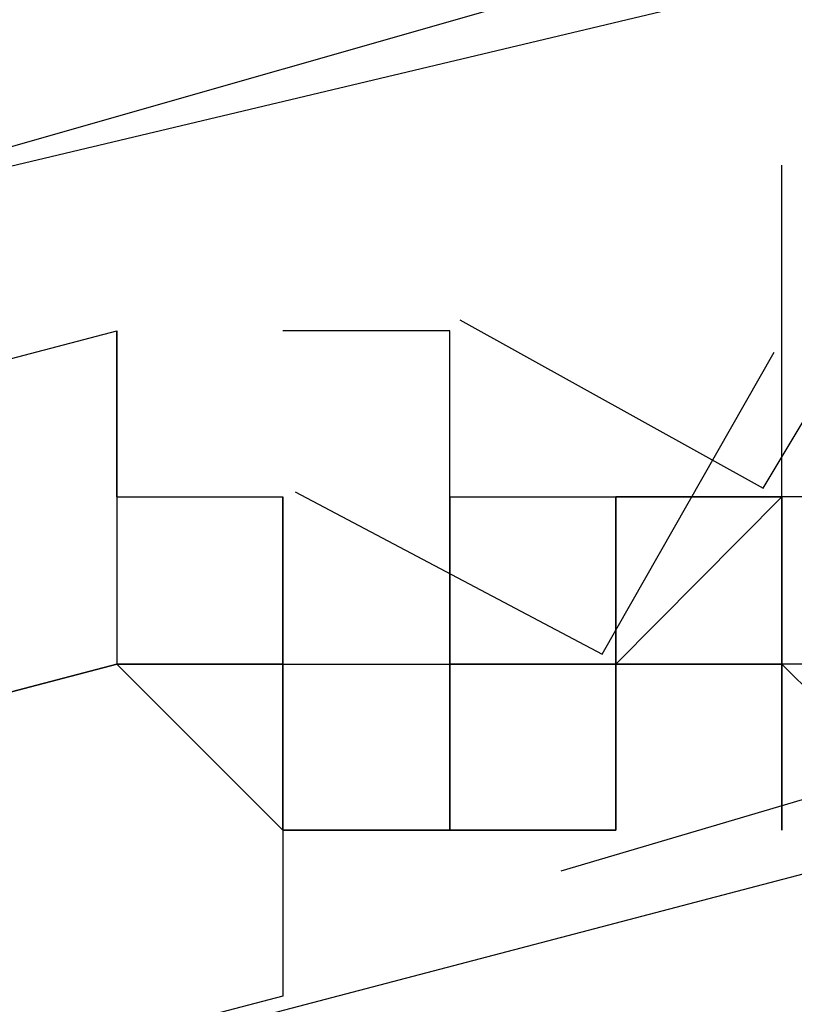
# Model space of a CAD drawing. Header units: feet. Extents: x -79 to 198, y -22 to 181.
# Tile 201 of 256: x 87.9122 to 87.9743, y 19.0971 to 19.176. Entities that reach past the tile are written whole.
import ezdxf

# ---------------------------------------------------------------- set-up
doc = ezdxf.new("R2010")
doc.units = ezdxf.units.FT
doc.layers.add('A-LINEA', color=7, linetype='CONTINUOUS')

msp = doc.modelspace()

# ---------------------------------------------------------------- linework, layer by layer
at = {"layer": 'A-LINEA'}
for p, q in [((87.9733, 19.1644), (87.9733, 19.1644)), ((87.9733, 19.1644), (87.9733, 19.1644)), ((87.9733, 19.1644), (87.9733, 19.1644)), ((87.9733, 19.1644), (87.9733, 19.1644)), ((87.92, 19.1511), (87.92, 19.1511)), ((87.92, 19.1511), (87.92, 19.1511)), ((87.92, 19.1378), (87.92, 19.1511)), ((87.92, 19.1511), (87.92, 19.1511)), ((87.92, 19.1511), (87.92, 19.1511)), ((87.92, 19.1378), (87.92, 19.1511)), ((87.9333, 19.1511), (87.9333, 19.1511)), ((87.9333, 19.1511), (87.9333, 19.1511)), ((87.9467, 19.1511), (87.9467, 19.1511)), ((87.9467, 19.1511), (87.9467, 19.1511)), ((87.9467, 19.1511), (87.9467, 19.1511)), ((87.9467, 19.1511), (87.9467, 19.1511)), ((87.9467, 19.1511), (87.9467, 19.1511)), ((87.9467, 19.1511), (87.9467, 19.1511)), ((87.9467, 19.1511), (87.9467, 19.1511)), ((87.9467, 19.1511), (87.9467, 19.1511)), ((87.9467, 19.1511), (87.9467, 19.1511)), ((87.9467, 19.1511), (87.9467, 19.1511)), ((87.9467, 19.1511), (87.9467, 19.1511)), ((87.9467, 19.1511), (87.9467, 19.1511)), ((87.9733, 19.1511), (87.9733, 19.1511)), ((87.9733, 19.1511), (87.9733, 19.1511)), ((87.9733, 19.1511), (87.9733, 19.1511)), ((87.9733, 19.1511), (87.9733, 19.1511)), ((87.9733, 19.1378), (87.9733, 19.1511)), ((87.9733, 19.1378), (87.9733, 19.1511)), ((87.9733, 19.1378), (87.9733, 19.1511)), ((87.9733, 19.1378), (87.9733, 19.1511)), ((87.9733, 19.1511), (87.9733, 19.1511)), ((87.9733, 19.1511), (87.9733, 19.1511)), ((87.9733, 19.1511), (87.9733, 19.1511)), ((87.9733, 19.1511), (87.9733, 19.1511)), ((87.9733, 19.1511), (87.9733, 19.1511)), ((87.9733, 19.1511), (87.9733, 19.1511)), ((87.9733, 19.1378), (87.9733, 19.1511)), ((87.9733, 19.1378), (87.9733, 19.1511)), ((87.9733, 19.1378), (87.9733, 19.1511)), ((87.9733, 19.1378), (87.9733, 19.1511)), ((87.9733, 19.1511), (87.9733, 19.1511)), ((87.9733, 19.1511), (87.9733, 19.1511)), ((87.92, 19.1378), (87.92, 19.1378)), ((87.92, 19.1378), (87.92, 19.1378)), ((87.92, 19.1378), (87.9333, 19.1378)), ((87.92, 19.1378), (87.92, 19.1378)), ((87.92, 19.1378), (87.92, 19.1378)), ((87.92, 19.1378), (87.92, 19.1378)), ((87.92, 19.1378), (87.92, 19.1378)), ((87.92, 19.1378), (87.92, 19.1378)), ((87.92, 19.1378), (87.92, 19.1378)), ((87.92, 19.1378), (87.92, 19.1378)), ((87.92, 19.1378), (87.92, 19.1378)), ((87.92, 19.1378), (87.92, 19.1378)), ((87.92, 19.1378), (87.92, 19.1378)), ((87.92, 19.1378), (87.92, 19.1378)), ((87.92, 19.1378), (87.9333, 19.1378)), ((87.92, 19.1378), (87.92, 19.1378)), ((87.92, 19.1378), (87.92, 19.1378)), ((87.92, 19.1378), (87.92, 19.1378)), ((87.92, 19.1378), (87.92, 19.1378)), ((87.92, 19.1378), (87.92, 19.1378)), ((87.92, 19.1378), (87.92, 19.1378)), ((87.92, 19.1378), (87.92, 19.1378)), ((87.92, 19.1378), (87.92, 19.1378)), ((87.92, 19.1378), (87.92, 19.1378)), ((87.9333, 19.1378), (87.9333, 19.1378)), ((87.9333, 19.1378), (87.9333, 19.1378)), ((87.9333, 19.1378), (87.9333, 19.1378)), ((87.9333, 19.1378), (87.9333, 19.1378)), ((87.9333, 19.1378), (87.9333, 19.1244)), ((87.9333, 19.1378), (87.9333, 19.1378)), ((87.9333, 19.1378), (87.9333, 19.1378)), ((87.9333, 19.1378), (87.9333, 19.1378)), ((87.9333, 19.1378), (87.9333, 19.1378)), ((87.9333, 19.1378), (87.9333, 19.1378)), ((87.9333, 19.1378), (87.9333, 19.1378)), ((87.9333, 19.1244), (87.9333, 19.1378)), ((87.9333, 19.1378), (87.9333, 19.1378)), ((87.9333, 19.1244), (87.9333, 19.1378)), ((87.9333, 19.1378), (87.9333, 19.1378)), ((87.9333, 19.1378), (87.9333, 19.1378)), ((87.9333, 19.1378), (87.9333, 19.1378)), ((87.9333, 19.1378), (87.9333, 19.1378)), ((87.9333, 19.1378), (87.9333, 19.1244)), ((87.9333, 19.1378), (87.9333, 19.1378)), ((87.9333, 19.1378), (87.9333, 19.1378)), ((87.9333, 19.1378), (87.9333, 19.1378)), ((87.9333, 19.1378), (87.9333, 19.1378)), ((87.9333, 19.1378), (87.9333, 19.1378)), ((87.9333, 19.1378), (87.9333, 19.1378)), ((87.9333, 19.1244), (87.9333, 19.1378)), ((87.9333, 19.1378), (87.9333, 19.1378)), ((87.9333, 19.1244), (87.9333, 19.1378)), ((87.9467, 19.1244), (87.9467, 19.1378)), ((87.9467, 19.1378), (87.96, 19.1378)), ((87.9467, 19.1378), (87.9467, 19.1378)), ((87.9467, 19.1244), (87.9467, 19.1378)), ((87.9467, 19.1378), (87.9467, 19.1378)), ((87.9467, 19.1378), (87.9467, 19.1378)), ((87.9467, 19.1244), (87.9467, 19.1378)), ((87.9467, 19.1244), (87.9467, 19.1378)), ((87.9467, 19.1378), (87.9467, 19.1378)), ((87.9467, 19.1378), (87.9467, 19.1378)), ((87.9467, 19.1244), (87.9467, 19.1378)), ((87.9467, 19.1244), (87.9467, 19.1378)), ((87.9467, 19.1378), (87.9467, 19.1378)), ((87.9467, 19.1378), (87.9467, 19.1244)), ((87.9467, 19.1378), (87.9467, 19.1378)), ((87.9467, 19.1378), (87.9467, 19.1378)), ((87.9467, 19.1378), (87.9467, 19.1378)), ((87.9467, 19.1378), (87.9467, 19.1378)), ((87.9467, 19.1378), (87.9467, 19.1378)), ((87.9467, 19.1378), (87.9467, 19.1378)), ((87.9467, 19.1378), (87.9467, 19.1378)), ((87.9467, 19.1378), (87.9467, 19.1378)), ((87.9467, 19.1244), (87.9467, 19.1378)), ((87.9467, 19.1378), (87.9467, 19.1378)), ((87.9467, 19.1378), (87.9467, 19.1378)), ((87.9467, 19.1378), (87.9467, 19.1378)), ((87.9467, 19.1378), (87.9467, 19.1378)), ((87.9467, 19.1378), (87.9467, 19.1378)), ((87.9467, 19.1244), (87.9467, 19.1378)), ((87.9467, 19.1378), (87.96, 19.1378)), ((87.9467, 19.1378), (87.9467, 19.1378)), ((87.9467, 19.1244), (87.9467, 19.1378)), ((87.9467, 19.1378), (87.9467, 19.1378)), ((87.9467, 19.1378), (87.9467, 19.1378)), ((87.9467, 19.1244), (87.9467, 19.1378)), ((87.9467, 19.1244), (87.9467, 19.1378)), ((87.9467, 19.1378), (87.9467, 19.1378)), ((87.9467, 19.1378), (87.9467, 19.1378)), ((87.9467, 19.1244), (87.9467, 19.1378)), ((87.9467, 19.1244), (87.9467, 19.1378)), ((87.9467, 19.1378), (87.9467, 19.1378)), ((87.9467, 19.1378), (87.9467, 19.1244)), ((87.9467, 19.1378), (87.9467, 19.1378)), ((87.9467, 19.1378), (87.9467, 19.1378)), ((87.9467, 19.1378), (87.9467, 19.1378)), ((87.9467, 19.1378), (87.9467, 19.1378)), ((87.9467, 19.1378), (87.9467, 19.1378)), ((87.9467, 19.1378), (87.9467, 19.1378)), ((87.9467, 19.1378), (87.9467, 19.1378)), ((87.9467, 19.1378), (87.9467, 19.1378)), ((87.9467, 19.1244), (87.9467, 19.1378)), ((87.9467, 19.1378), (87.9467, 19.1378)), ((87.9467, 19.1378), (87.9467, 19.1378)), ((87.9467, 19.1378), (87.9467, 19.1378)), ((87.9467, 19.1378), (87.9467, 19.1378)), ((87.9467, 19.1378), (87.9467, 19.1378)), ((87.96, 19.1378), (87.96, 19.1244)), ((87.96, 19.1378), (87.96, 19.1378)), ((87.96, 19.1378), (87.96, 19.1378)), ((87.96, 19.1378), (87.96, 19.1378)), ((87.96, 19.1378), (87.96, 19.1378)), ((87.96, 19.1378), (87.96, 19.1378)), ((87.96, 19.1378), (87.96, 19.1378)), ((87.96, 19.1378), (87.96, 19.1378)), ((87.96, 19.1378), (87.96, 19.1378)), ((87.96, 19.1378), (87.96, 19.1378)), ((87.96, 19.1378), (87.96, 19.1378)), ((87.96, 19.1378), (87.96, 19.1378)), ((87.96, 19.1378), (87.96, 19.1378)), ((87.96, 19.1378), (87.96, 19.1378)), ((87.96, 19.1378), (87.96, 19.1378)), ((87.96, 19.1378), (87.9733, 19.1378)), ((87.96, 19.1244), (87.96, 19.1378)), ((87.96, 19.1378), (87.96, 19.1378)), ((87.96, 19.1378), (87.96, 19.1378)), ((87.96, 19.1378), (87.96, 19.1378)), ((87.96, 19.1378), (87.96, 19.1244)), ((87.96, 19.1378), (87.96, 19.1378)), ((87.96, 19.1378), (87.96, 19.1378)), ((87.96, 19.1378), (87.96, 19.1378)), ((87.96, 19.1378), (87.96, 19.1378)), ((87.9733, 19.1378), (87.96, 19.1378)), ((87.96, 19.1378), (87.96, 19.1378)), ((87.96, 19.1378), (87.96, 19.1378)), ((87.96, 19.1378), (87.96, 19.1378)), ((87.96, 19.1378), (87.96, 19.1378)), ((87.96, 19.1378), (87.96, 19.1378)), ((87.96, 19.1378), (87.96, 19.1378)), ((87.96, 19.1378), (87.96, 19.1244)), ((87.96, 19.1378), (87.96, 19.1378)), ((87.96, 19.1378), (87.96, 19.1378)), ((87.96, 19.1378), (87.96, 19.1378)), ((87.96, 19.1378), (87.96, 19.1244)), ((87.96, 19.1378), (87.96, 19.1244)), ((87.96, 19.1244), (87.96, 19.1378)), ((87.96, 19.1244), (87.96, 19.1378)), ((87.96, 19.1378), (87.96, 19.1378)), ((87.96, 19.1378), (87.96, 19.1378)), ((87.96, 19.1378), (87.96, 19.1378)), ((87.96, 19.1378), (87.96, 19.1378)), ((87.96, 19.1378), (87.96, 19.1378)), ((87.96, 19.1378), (87.96, 19.1378)), ((87.96, 19.1378), (87.96, 19.1244)), ((87.96, 19.1378), (87.96, 19.1378)), ((87.96, 19.1378), (87.96, 19.1378)), ((87.96, 19.1378), (87.96, 19.1378)), ((87.96, 19.1378), (87.96, 19.1378)), ((87.96, 19.1378), (87.96, 19.1378)), ((87.96, 19.1378), (87.96, 19.1378)), ((87.96, 19.1378), (87.96, 19.1378)), ((87.96, 19.1378), (87.96, 19.1378)), ((87.96, 19.1378), (87.96, 19.1378)), ((87.96, 19.1378), (87.96, 19.1378)), ((87.96, 19.1378), (87.96, 19.1378)), ((87.96, 19.1378), (87.96, 19.1378)), ((87.96, 19.1378), (87.96, 19.1378)), ((87.96, 19.1378), (87.96, 19.1378)), ((87.96, 19.1378), (87.9733, 19.1378)), ((87.96, 19.1244), (87.96, 19.1378)), ((87.96, 19.1378), (87.96, 19.1378)), ((87.96, 19.1378), (87.96, 19.1378)), ((87.96, 19.1378), (87.96, 19.1378)), ((87.96, 19.1378), (87.96, 19.1244)), ((87.96, 19.1378), (87.96, 19.1378)), ((87.96, 19.1378), (87.96, 19.1378)), ((87.96, 19.1378), (87.96, 19.1378)), ((87.96, 19.1378), (87.96, 19.1378)), ((87.9733, 19.1378), (87.96, 19.1378)), ((87.96, 19.1378), (87.96, 19.1378)), ((87.96, 19.1378), (87.96, 19.1378)), ((87.96, 19.1378), (87.96, 19.1378)), ((87.96, 19.1378), (87.96, 19.1378)), ((87.96, 19.1378), (87.96, 19.1378)), ((87.96, 19.1378), (87.96, 19.1378)), ((87.96, 19.1378), (87.96, 19.1244)), ((87.96, 19.1378), (87.96, 19.1378)), ((87.96, 19.1378), (87.96, 19.1378)), ((87.96, 19.1378), (87.96, 19.1378)), ((87.96, 19.1378), (87.96, 19.1244)), ((87.96, 19.1378), (87.96, 19.1244)), ((87.96, 19.1244), (87.96, 19.1378)), ((87.96, 19.1244), (87.96, 19.1378)), ((87.96, 19.1378), (87.96, 19.1378)), ((87.96, 19.1378), (87.96, 19.1378)), ((87.96, 19.1378), (87.96, 19.1378)), ((87.96, 19.1378), (87.96, 19.1378)), ((87.96, 19.1378), (87.96, 19.1378)), ((87.96, 19.1378), (87.96, 19.1378)), ((87.9733, 19.1378), (87.9733, 19.1378)), ((87.9733, 19.1378), (87.9733, 19.1378)), ((87.9733, 19.1378), (87.9733, 19.1378)), ((87.9733, 19.1378), (87.9733, 19.1378)), ((87.9733, 19.1378), (87.9733, 19.1378)), ((87.9733, 19.1378), (87.9733, 19.1378)), ((87.9733, 19.1378), (87.9733, 19.1378)), ((87.9733, 19.1378), (87.9733, 19.1378)), ((87.9733, 19.1378), (87.9733, 19.1378)), ((87.9733, 19.1378), (87.9733, 19.1378)), ((87.9733, 19.1378), (87.9733, 19.1378)), ((87.9733, 19.1378), (87.9733, 19.1378)), ((87.9733, 19.1378), (87.9733, 19.1378)), ((87.9733, 19.1378), (87.9733, 19.1378)), ((87.9733, 19.1378), (87.9733, 19.1378)), ((87.9733, 19.1378), (87.9733, 19.1378)), ((87.9733, 19.1378), (87.9733, 19.1378)), ((87.9733, 19.1378), (87.9733, 19.1244)), ((87.9733, 19.1378), (87.9733, 19.1378)), ((87.9867, 19.1378), (87.9733, 19.1378)), ((87.9733, 19.1378), (87.9733, 19.1378)), ((87.9733, 19.1378), (87.9733, 19.1378)), ((87.9733, 19.1378), (87.9733, 19.1378)), ((87.9733, 19.1378), (87.9733, 19.1378)), ((87.9733, 19.1378), (87.9733, 19.1378)), ((87.9867, 19.1378), (87.9733, 19.1378)), ((87.9867, 19.1378), (87.9733, 19.1378)), ((87.9733, 19.1378), (87.9733, 19.1378)), ((87.9733, 19.1378), (87.9733, 19.1378)), ((87.9733, 19.1378), (87.9733, 19.1378)), ((87.9733, 19.1378), (87.9733, 19.1378)), ((87.9733, 19.1378), (87.9733, 19.1378)), ((87.9733, 19.1378), (87.9733, 19.1378)), ((87.9733, 19.1378), (87.9733, 19.1378)), ((87.9733, 19.1378), (87.9733, 19.1378)), ((87.9733, 19.1378), (87.9733, 19.1378)), ((87.9733, 19.1244), (87.9733, 19.1378)), ((87.9733, 19.1378), (87.9733, 19.1378)), ((87.9733, 19.1378), (87.9733, 19.1378)), ((87.9733, 19.1378), (87.9733, 19.1378)), ((87.9733, 19.1378), (87.9733, 19.1378)), ((87.9733, 19.1378), (87.9733, 19.1378)), ((87.9733, 19.1378), (87.9733, 19.1378)), ((87.9733, 19.1378), (87.9733, 19.1378)), ((87.9733, 19.1378), (87.9733, 19.1378)), ((87.9733, 19.1378), (87.9733, 19.1378)), ((87.9733, 19.1378), (87.9733, 19.1378)), ((87.9733, 19.1378), (87.9733, 19.1378)), ((87.9733, 19.1378), (87.9733, 19.1378)), ((87.9733, 19.1378), (87.9733, 19.1378)), ((87.9733, 19.1378), (87.9733, 19.1378)), ((87.9733, 19.1378), (87.9733, 19.1378)), ((87.9733, 19.1378), (87.9733, 19.1378)), ((87.9733, 19.1378), (87.9733, 19.1378)), ((87.9733, 19.1378), (87.9733, 19.1378)), ((87.9733, 19.1378), (87.9733, 19.1378)), ((87.9733, 19.1378), (87.9733, 19.1378)), ((87.9733, 19.1378), (87.9733, 19.1378)), ((87.9733, 19.1378), (87.9733, 19.1378)), ((87.9733, 19.1378), (87.9733, 19.1378)), ((87.9733, 19.1378), (87.9733, 19.1378)), ((87.9733, 19.1378), (87.9733, 19.1378)), ((87.9733, 19.1378), (87.9733, 19.1244)), ((87.9733, 19.1378), (87.9733, 19.1378)), ((87.9867, 19.1378), (87.9733, 19.1378)), ((87.9733, 19.1378), (87.9733, 19.1378)), ((87.9733, 19.1378), (87.9733, 19.1378)), ((87.9733, 19.1378), (87.9733, 19.1378)), ((87.9733, 19.1378), (87.9733, 19.1378)), ((87.9733, 19.1378), (87.9733, 19.1378)), ((87.9867, 19.1378), (87.9733, 19.1378)), ((87.9867, 19.1378), (87.9733, 19.1378)), ((87.9733, 19.1378), (87.9733, 19.1378)), ((87.9733, 19.1378), (87.9733, 19.1378)), ((87.9733, 19.1378), (87.9733, 19.1378)), ((87.9733, 19.1378), (87.9733, 19.1378)), ((87.9733, 19.1378), (87.9733, 19.1378)), ((87.9733, 19.1378), (87.9733, 19.1378)), ((87.9733, 19.1378), (87.9733, 19.1378)), ((87.9733, 19.1378), (87.9733, 19.1378)), ((87.9733, 19.1378), (87.9733, 19.1378)), ((87.9733, 19.1244), (87.9733, 19.1378)), ((87.9733, 19.1378), (87.9733, 19.1378)), ((87.9733, 19.1378), (87.9733, 19.1378)), ((87.9733, 19.1378), (87.9733, 19.1378)), ((87.9733, 19.1378), (87.9733, 19.1378)), ((87.9733, 19.1378), (87.9733, 19.1378)), ((87.9733, 19.1378), (87.9733, 19.1378)), ((87.9733, 19.1378), (87.9733, 19.1378)), ((87.9733, 19.1378), (87.9733, 19.1378)), ((87.92, 19.1244), (87.9333, 19.1244)), ((87.92, 19.1244), (87.92, 19.1244)), ((87.92, 19.1244), (87.92, 19.1244)), ((87.92, 19.1244), (87.92, 19.1244)), ((87.92, 19.1244), (87.9333, 19.1244)), ((87.92, 19.1244), (87.92, 19.1244)), ((87.9333, 19.1244), (87.92, 19.1244)), ((87.9333, 19.1244), (87.92, 19.1244)), ((87.92, 19.1244), (87.92, 19.1244)), ((87.92, 19.1244), (87.9333, 19.1244)), ((87.92, 19.1244), (87.92, 19.1244)), ((87.92, 19.1244), (87.92, 19.1244)), ((87.92, 19.1244), (87.92, 19.1244)), ((87.92, 19.1244), (87.9333, 19.1244)), ((87.92, 19.1244), (87.92, 19.1244)), ((87.9333, 19.1244), (87.92, 19.1244)), ((87.9333, 19.1244), (87.92, 19.1244)), ((87.92, 19.1244), (87.92, 19.1244)), ((87.9333, 19.1244), (87.9333, 19.1244)), ((87.9333, 19.1244), (87.9333, 19.1244)), ((87.9333, 19.1244), (87.9333, 19.1244)), ((87.9333, 19.1244), (87.9333, 19.1244)), ((87.9333, 19.1244), (87.9333, 19.1244)), ((87.9333, 19.1244), (87.9333, 19.1244)), ((87.9333, 19.1244), (87.9333, 19.1244)), ((87.9333, 19.1244), (87.9333, 19.1244)), ((87.9333, 19.1244), (87.9333, 19.1244)), ((87.9333, 19.1244), (87.9333, 19.1244)), ((87.9333, 19.1244), (87.9333, 19.1244)), ((87.9333, 19.1244), (87.9467, 19.1244)), ((87.9333, 19.1244), (87.9333, 19.1244)), ((87.9333, 19.1244), (87.9333, 19.1244)), ((87.9333, 19.1244), (87.9333, 19.1244)), ((87.9333, 19.1244), (87.9467, 19.1244)), ((87.9333, 19.1244), (87.9467, 19.1244)), ((87.9333, 19.1244), (87.9333, 19.1244)), ((87.9333, 19.1244), (87.9333, 19.1244)), ((87.9333, 19.1111), (87.9333, 19.1244)), ((87.9333, 19.1111), (87.9333, 19.1244)), ((87.9333, 19.1244), (87.9333, 19.1244)), ((87.9333, 19.1244), (87.9333, 19.1244)), ((87.9333, 19.1244), (87.9333, 19.1244)), ((87.9333, 19.1244), (87.9333, 19.1244)), ((87.9333, 19.1244), (87.9333, 19.1244)), ((87.9333, 19.1244), (87.9333, 19.1111)), ((87.9333, 19.1244), (87.9333, 19.1244)), ((87.9333, 19.1244), (87.9333, 19.1244)), ((87.9333, 19.1244), (87.9333, 19.1244)), ((87.9333, 19.1244), (87.9333, 19.1244)), ((87.9333, 19.1244), (87.9333, 19.1244)), ((87.9333, 19.1244), (87.9333, 19.1244)), ((87.9333, 19.1244), (87.9333, 19.1244)), ((87.9333, 19.1244), (87.9333, 19.1244)), ((87.9333, 19.1244), (87.9333, 19.1244)), ((87.9333, 19.1244), (87.9333, 19.1244)), ((87.9333, 19.1244), (87.9333, 19.1244)), ((87.9333, 19.1244), (87.9333, 19.1244)), ((87.9333, 19.1244), (87.9467, 19.1244)), ((87.9333, 19.1244), (87.9333, 19.1244)), ((87.9333, 19.1244), (87.9333, 19.1244)), ((87.9333, 19.1244), (87.9333, 19.1244)), ((87.9333, 19.1244), (87.9467, 19.1244)), ((87.9333, 19.1244), (87.9467, 19.1244)), ((87.9333, 19.1244), (87.9333, 19.1244)), ((87.9333, 19.1244), (87.9333, 19.1244)), ((87.9333, 19.1111), (87.9333, 19.1244)), ((87.9333, 19.1111), (87.9333, 19.1244)), ((87.9333, 19.1244), (87.9333, 19.1244)), ((87.9333, 19.1244), (87.9333, 19.1244)), ((87.9333, 19.1244), (87.9333, 19.1244)), ((87.9333, 19.1244), (87.9333, 19.1244)), ((87.9333, 19.1244), (87.9333, 19.1244)), ((87.9333, 19.1244), (87.9333, 19.1111)), ((87.9333, 19.1244), (87.9333, 19.1244)), ((87.9467, 19.1244), (87.9467, 19.1244)), ((87.9467, 19.1244), (87.9467, 19.1244)), ((87.9467, 19.1244), (87.9467, 19.1244)), ((87.9467, 19.1244), (87.9467, 19.1244)), ((87.9467, 19.1244), (87.9467, 19.1244)), ((87.9467, 19.1244), (87.9467, 19.1244)), ((87.9467, 19.1244), (87.9467, 19.1244)), ((87.9467, 19.1244), (87.9467, 19.1244)), ((87.9467, 19.1244), (87.9467, 19.1244)), ((87.9467, 19.1244), (87.9467, 19.1244)), ((87.9467, 19.1244), (87.9467, 19.1244)), ((87.9467, 19.1244), (87.96, 19.1244)), ((87.9467, 19.1111), (87.9467, 19.1244)), ((87.9467, 19.1244), (87.9467, 19.1244)), ((87.9467, 19.1244), (87.96, 19.1244)), ((87.9467, 19.1111), (87.9467, 19.1244)), ((87.9467, 19.1244), (87.9467, 19.1244)), ((87.9467, 19.1244), (87.9467, 19.1244)), ((87.9467, 19.1244), (87.9467, 19.1244)), ((87.9467, 19.1244), (87.9467, 19.1244)), ((87.9467, 19.1244), (87.9467, 19.1244)), ((87.9467, 19.1244), (87.9467, 19.1244)), ((87.9467, 19.1244), (87.9467, 19.1244)), ((87.9467, 19.1244), (87.9467, 19.1244)), ((87.9467, 19.1244), (87.9467, 19.1244)), ((87.9467, 19.1244), (87.9467, 19.1244)), ((87.9467, 19.1244), (87.9467, 19.1244)), ((87.9467, 19.1244), (87.96, 19.1244)), ((87.9467, 19.1244), (87.9467, 19.1244)), ((87.9467, 19.1244), (87.9467, 19.1244)), ((87.9467, 19.1244), (87.9467, 19.1244)), ((87.9467, 19.1244), (87.9467, 19.1244)), ((87.9467, 19.1244), (87.9467, 19.1244)), ((87.9467, 19.1244), (87.9467, 19.1244)), ((87.9467, 19.1244), (87.9467, 19.1244)), ((87.9467, 19.1244), (87.9467, 19.1244)), ((87.9467, 19.1244), (87.9467, 19.1244)), ((87.9467, 19.1244), (87.9467, 19.1244)), ((87.9467, 19.1244), (87.9467, 19.1244)), ((87.9467, 19.1244), (87.9467, 19.1244)), ((87.9467, 19.1244), (87.9467, 19.1244)), ((87.9467, 19.1244), (87.9467, 19.1244)), ((87.9467, 19.1244), (87.9467, 19.1244)), ((87.9467, 19.1244), (87.9467, 19.1244)), ((87.9467, 19.1244), (87.9467, 19.1244)), ((87.9467, 19.1244), (87.9467, 19.1244)), ((87.9467, 19.1244), (87.9467, 19.1244)), ((87.9467, 19.1244), (87.9467, 19.1244)), ((87.9467, 19.1244), (87.9467, 19.1244)), ((87.9467, 19.1244), (87.9467, 19.1244)), ((87.9467, 19.1244), (87.9467, 19.1244)), ((87.9467, 19.1244), (87.9467, 19.1244)), ((87.9467, 19.1244), (87.9467, 19.1244)), ((87.9467, 19.1244), (87.9467, 19.1244)), ((87.9467, 19.1244), (87.9467, 19.1244)), ((87.9467, 19.1244), (87.96, 19.1244)), ((87.9467, 19.1111), (87.9467, 19.1244)), ((87.9467, 19.1244), (87.9467, 19.1244)), ((87.9467, 19.1244), (87.96, 19.1244)), ((87.9467, 19.1111), (87.9467, 19.1244)), ((87.9467, 19.1244), (87.9467, 19.1244)), ((87.9467, 19.1244), (87.9467, 19.1244)), ((87.9467, 19.1244), (87.9467, 19.1244)), ((87.9467, 19.1244), (87.9467, 19.1244)), ((87.9467, 19.1244), (87.9467, 19.1244)), ((87.9467, 19.1244), (87.9467, 19.1244)), ((87.9467, 19.1244), (87.9467, 19.1244)), ((87.9467, 19.1244), (87.9467, 19.1244)), ((87.9467, 19.1244), (87.9467, 19.1244)), ((87.9467, 19.1244), (87.9467, 19.1244)), ((87.9467, 19.1244), (87.9467, 19.1244)), ((87.9467, 19.1244), (87.96, 19.1244)), ((87.9467, 19.1244), (87.9467, 19.1244)), ((87.9467, 19.1244), (87.9467, 19.1244)), ((87.9467, 19.1244), (87.9467, 19.1244)), ((87.9467, 19.1244), (87.9467, 19.1244)), ((87.9467, 19.1244), (87.9467, 19.1244)), ((87.9467, 19.1244), (87.9467, 19.1244)), ((87.9467, 19.1244), (87.9467, 19.1244)), ((87.9467, 19.1244), (87.9467, 19.1244)), ((87.9467, 19.1244), (87.9467, 19.1244)), ((87.9467, 19.1244), (87.9467, 19.1244)), ((87.9467, 19.1244), (87.9467, 19.1244)), ((87.9467, 19.1244), (87.9467, 19.1244)), ((87.9467, 19.1244), (87.9467, 19.1244)), ((87.9467, 19.1244), (87.9467, 19.1244)), ((87.9467, 19.1244), (87.9467, 19.1244)), ((87.9467, 19.1244), (87.9467, 19.1244)), ((87.96, 19.1244), (87.9733, 19.1244)), ((87.96, 19.1244), (87.96, 19.1244)), ((87.96, 19.1244), (87.96, 19.1244)), ((87.96, 19.1244), (87.96, 19.1111)), ((87.96, 19.1244), (87.96, 19.1244)), ((87.96, 19.1244), (87.96, 19.1244)), ((87.96, 19.1244), (87.96, 19.1244)), ((87.96, 19.1244), (87.96, 19.1244)), ((87.96, 19.1244), (87.96, 19.1244)), ((87.96, 19.1244), (87.96, 19.1244)), ((87.96, 19.1244), (87.96, 19.1244)), ((87.96, 19.1244), (87.96, 19.1244)), ((87.96, 19.1244), (87.96, 19.1244)), ((87.96, 19.1244), (87.96, 19.1244)), ((87.96, 19.1244), (87.96, 19.1244)), ((87.96, 19.1244), (87.96, 19.1244)), ((87.96, 19.1244), (87.96, 19.1244)), ((87.96, 19.1244), (87.96, 19.1244)), ((87.96, 19.1244), (87.96, 19.1244)), ((87.96, 19.1244), (87.96, 19.1244)), ((87.96, 19.1244), (87.96, 19.1244)), ((87.96, 19.1244), (87.96, 19.1244)), ((87.96, 19.1244), (87.96, 19.1111)), ((87.96, 19.1244), (87.96, 19.1244)), ((87.96, 19.1244), (87.96, 19.1244)), ((87.96, 19.1244), (87.96, 19.1244)), ((87.96, 19.1244), (87.96, 19.1244)), ((87.96, 19.1244), (87.96, 19.1244)), ((87.96, 19.1244), (87.96, 19.1244)), ((87.96, 19.1244), (87.96, 19.1111)), ((87.96, 19.1244), (87.96, 19.1244)), ((87.9733, 19.1244), (87.96, 19.1244)), ((87.96, 19.1244), (87.96, 19.1244)), ((87.96, 19.1244), (87.96, 19.1244)), ((87.9733, 19.1244), (87.96, 19.1244)), ((87.9733, 19.1244), (87.96, 19.1244)), ((87.96, 19.1244), (87.96, 19.1244)), ((87.96, 19.1244), (87.96, 19.1244)), ((87.96, 19.1244), (87.96, 19.1244)), ((87.96, 19.1244), (87.96, 19.1244)), ((87.96, 19.1244), (87.96, 19.1244)), ((87.96, 19.1244), (87.96, 19.1244)), ((87.96, 19.1244), (87.96, 19.1244)), ((87.96, 19.1244), (87.96, 19.1244)), ((87.96, 19.1244), (87.96, 19.1244)), ((87.96, 19.1244), (87.96, 19.1244)), ((87.96, 19.1244), (87.96, 19.1244)), ((87.96, 19.1244), (87.96, 19.1244)), ((87.96, 19.1244), (87.9733, 19.1244)), ((87.96, 19.1244), (87.96, 19.1244)), ((87.96, 19.1244), (87.96, 19.1244)), ((87.96, 19.1244), (87.96, 19.1111)), ((87.96, 19.1244), (87.96, 19.1244)), ((87.96, 19.1244), (87.96, 19.1244)), ((87.96, 19.1244), (87.96, 19.1244)), ((87.96, 19.1244), (87.96, 19.1244)), ((87.96, 19.1244), (87.96, 19.1244)), ((87.96, 19.1244), (87.96, 19.1244)), ((87.96, 19.1244), (87.96, 19.1244)), ((87.96, 19.1244), (87.96, 19.1244)), ((87.96, 19.1244), (87.96, 19.1244)), ((87.96, 19.1244), (87.96, 19.1244)), ((87.96, 19.1244), (87.96, 19.1244)), ((87.96, 19.1244), (87.96, 19.1244)), ((87.96, 19.1244), (87.96, 19.1244)), ((87.96, 19.1244), (87.96, 19.1244)), ((87.96, 19.1244), (87.96, 19.1244)), ((87.96, 19.1244), (87.96, 19.1244)), ((87.96, 19.1244), (87.96, 19.1244)), ((87.96, 19.1244), (87.96, 19.1244)), ((87.96, 19.1244), (87.96, 19.1111)), ((87.96, 19.1244), (87.96, 19.1244)), ((87.96, 19.1244), (87.96, 19.1244)), ((87.96, 19.1244), (87.96, 19.1244)), ((87.96, 19.1244), (87.96, 19.1244)), ((87.96, 19.1244), (87.96, 19.1244)), ((87.96, 19.1244), (87.96, 19.1244)), ((87.96, 19.1244), (87.96, 19.1111)), ((87.96, 19.1244), (87.96, 19.1244)), ((87.9733, 19.1244), (87.96, 19.1244)), ((87.96, 19.1244), (87.96, 19.1244)), ((87.96, 19.1244), (87.96, 19.1244)), ((87.9733, 19.1244), (87.96, 19.1244)), ((87.9733, 19.1244), (87.96, 19.1244)), ((87.96, 19.1244), (87.96, 19.1244)), ((87.96, 19.1244), (87.96, 19.1244)), ((87.96, 19.1244), (87.96, 19.1244)), ((87.96, 19.1244), (87.96, 19.1244)), ((87.96, 19.1244), (87.96, 19.1244)), ((87.96, 19.1244), (87.96, 19.1244)), ((87.96, 19.1244), (87.96, 19.1244)), ((87.96, 19.1244), (87.96, 19.1244)), ((87.96, 19.1244), (87.96, 19.1244)), ((87.96, 19.1244), (87.96, 19.1244)), ((87.96, 19.1244), (87.96, 19.1244)), ((87.96, 19.1244), (87.96, 19.1244)), ((87.9733, 19.1244), (87.9733, 19.1111)), ((87.9733, 19.1244), (87.9733, 19.1244)), ((87.9733, 19.1244), (87.9733, 19.1244)), ((87.9733, 19.1244), (87.9733, 19.1244)), ((87.9733, 19.1244), (87.9733, 19.1244)), ((87.9733, 19.1244), (87.9733, 19.1244)), ((87.9733, 19.1244), (87.9733, 19.1244)), ((87.9733, 19.1244), (87.9733, 19.1244)), ((87.9733, 19.1244), (87.9733, 19.1244)), ((87.9733, 19.1244), (87.9733, 19.1244)), ((87.9733, 19.1244), (87.9733, 19.1244)), ((87.9733, 19.1244), (87.9733, 19.1244)), ((87.9733, 19.1244), (87.9733, 19.1244)), ((87.9733, 19.1244), (87.9733, 19.1244)), ((87.9733, 19.1244), (87.9733, 19.1244)), ((87.9733, 19.1244), (87.9733, 19.1244)), ((87.9733, 19.1244), (87.9733, 19.1244)), ((87.9733, 19.1244), (87.9733, 19.1244)), ((87.9733, 19.1244), (87.9733, 19.1244)), ((87.9733, 19.1244), (87.9733, 19.1244)), ((87.9733, 19.1244), (87.9733, 19.1244)), ((87.9733, 19.1244), (87.9733, 19.1244)), ((87.9733, 19.1244), (87.9733, 19.1244)), ((87.9733, 19.1244), (87.9733, 19.1244)), ((87.9733, 19.1244), (87.9733, 19.1244)), ((87.9733, 19.1244), (87.9733, 19.1244)), ((87.9733, 19.1111), (87.9733, 19.1244)), ((87.9733, 19.1244), (87.9733, 19.1244)), ((87.9733, 19.1244), (87.9733, 19.1244)), ((87.9733, 19.1111), (87.9733, 19.1244)), ((87.9733, 19.1244), (87.9733, 19.1244)), ((87.9867, 19.1111), (87.9733, 19.1244)), ((87.9733, 19.1244), (87.9733, 19.1244)), ((87.9733, 19.1244), (87.9733, 19.1244)), ((87.9733, 19.1244), (87.9733, 19.1244)), ((87.9733, 19.1244), (87.9733, 19.1244)), ((87.9733, 19.1244), (87.9733, 19.1244)), ((87.9733, 19.1244), (87.9733, 19.1244)), ((87.9733, 19.1244), (87.9733, 19.1244)), ((87.9867, 19.1244), (87.9733, 19.1244)), ((87.9733, 19.1244), (87.9733, 19.1244)), ((87.9733, 19.1244), (87.9733, 19.1244)), ((87.9733, 19.1244), (87.9733, 19.1244)), ((87.9733, 19.1244), (87.9733, 19.1244)), ((87.9733, 19.1244), (87.9733, 19.1244)), ((87.9733, 19.1244), (87.9733, 19.1244)), ((87.9733, 19.1244), (87.9733, 19.1244)), ((87.9733, 19.1244), (87.9733, 19.1244)), ((87.9733, 19.1244), (87.9733, 19.1244)), ((87.9733, 19.1244), (87.9733, 19.1244)), ((87.9733, 19.1244), (87.9733, 19.1244)), ((87.9733, 19.1244), (87.9733, 19.1244)), ((87.9733, 19.1244), (87.9733, 19.1244)), ((87.9733, 19.1244), (87.9733, 19.1244)), ((87.9733, 19.1244), (87.9733, 19.1244)), ((87.9733, 19.1244), (87.9733, 19.1244)), ((87.9733, 19.1244), (87.9733, 19.1244)), ((87.9733, 19.1244), (87.9733, 19.1244)), ((87.9733, 19.1244), (87.9733, 19.1244)), ((87.9733, 19.1244), (87.9733, 19.1244)), ((87.9733, 19.1244), (87.9733, 19.1244)), ((87.9733, 19.1244), (87.9733, 19.1111)), ((87.9733, 19.1244), (87.9733, 19.1244)), ((87.9733, 19.1244), (87.9733, 19.1244)), ((87.9733, 19.1244), (87.9733, 19.1244)), ((87.9733, 19.1244), (87.9733, 19.1244)), ((87.9733, 19.1244), (87.9733, 19.1244)), ((87.9733, 19.1244), (87.9733, 19.1244)), ((87.9733, 19.1244), (87.9733, 19.1244)), ((87.9733, 19.1244), (87.9733, 19.1244)), ((87.9733, 19.1244), (87.9733, 19.1244)), ((87.9733, 19.1244), (87.9733, 19.1244)), ((87.9733, 19.1244), (87.9733, 19.1244)), ((87.9733, 19.1244), (87.9733, 19.1244)), ((87.9733, 19.1244), (87.9733, 19.1244)), ((87.9733, 19.1244), (87.9733, 19.1244)), ((87.9733, 19.1244), (87.9733, 19.1244)), ((87.9733, 19.1244), (87.9733, 19.1244)), ((87.9733, 19.1244), (87.9733, 19.1244)), ((87.9733, 19.1244), (87.9733, 19.1244)), ((87.9733, 19.1244), (87.9733, 19.1244)), ((87.9733, 19.1244), (87.9733, 19.1244)), ((87.9733, 19.1244), (87.9733, 19.1244)), ((87.9733, 19.1244), (87.9733, 19.1244)), ((87.9733, 19.1244), (87.9733, 19.1244)), ((87.9733, 19.1244), (87.9733, 19.1244)), ((87.9733, 19.1244), (87.9733, 19.1244)), ((87.9733, 19.1111), (87.9733, 19.1244)), ((87.9733, 19.1244), (87.9733, 19.1244)), ((87.9733, 19.1244), (87.9733, 19.1244)), ((87.9733, 19.1111), (87.9733, 19.1244)), ((87.9733, 19.1244), (87.9733, 19.1244)), ((87.9867, 19.1111), (87.9733, 19.1244)), ((87.9733, 19.1244), (87.9733, 19.1244)), ((87.9733, 19.1244), (87.9733, 19.1244)), ((87.9733, 19.1244), (87.9733, 19.1244)), ((87.9733, 19.1244), (87.9733, 19.1244)), ((87.9733, 19.1244), (87.9733, 19.1244)), ((87.9733, 19.1244), (87.9733, 19.1244)), ((87.9733, 19.1244), (87.9733, 19.1244)), ((87.9867, 19.1244), (87.9733, 19.1244)), ((87.9733, 19.1244), (87.9733, 19.1244)), ((87.9733, 19.1244), (87.9733, 19.1244)), ((87.9733, 19.1244), (87.9733, 19.1244)), ((87.9733, 19.1244), (87.9733, 19.1244)), ((87.9733, 19.1244), (87.9733, 19.1244)), ((87.9733, 19.1244), (87.9733, 19.1244)), ((87.9733, 19.1244), (87.9733, 19.1244)), ((87.9733, 19.1244), (87.9733, 19.1244)), ((87.9733, 19.1244), (87.9733, 19.1244)), ((87.9733, 19.1244), (87.9733, 19.1244)), ((87.9733, 19.1244), (87.9733, 19.1244)), ((87.9733, 19.1244), (87.9733, 19.1244)), ((87.9733, 19.1244), (87.9733, 19.1244)), ((87.9733, 19.1244), (87.9733, 19.1244)), ((87.9733, 19.1244), (87.9733, 19.1244)), ((87.9733, 19.1244), (87.9733, 19.1244)), ((87.9733, 19.1244), (87.9733, 19.1244)), ((87.9733, 19.1244), (87.9733, 19.1244)), ((87.9733, 19.1244), (87.9733, 19.1244)), ((87.9733, 19.1244), (87.9733, 19.1244)), ((87.9733, 19.1244), (87.9733, 19.1244)), ((88.0112, 19.1243), (87.9556, 19.1078)), ((88.0112, 19.1243), (87.9556, 19.1078)), ((87.9333, 19.1111), (87.9333, 19.1111)), ((87.9333, 19.1111), (87.9333, 19.1111)), ((87.9333, 19.1111), (87.9333, 19.1111)), ((87.9333, 19.1111), (87.9333, 19.1111)), ((87.9333, 19.1111), (87.9333, 19.1111)), ((87.9333, 19.1111), (87.9333, 19.1111)), ((87.9333, 19.1111), (87.9333, 19.1111)), ((87.9333, 19.1111), (87.9333, 19.1111)), ((87.9333, 19.1111), (87.9333, 19.1111)), ((87.9333, 19.1111), (87.9333, 19.1111)), ((87.9333, 19.1111), (87.9333, 19.1111)), ((87.9333, 19.1111), (87.9333, 19.1111)), ((87.9333, 19.1111), (87.9333, 19.1111)), ((87.9333, 19.1111), (87.9467, 19.1111)), ((87.9333, 19.1111), (87.9333, 19.1111)), ((87.9333, 19.1111), (87.9333, 19.1111)), ((87.9333, 19.1111), (87.9333, 19.1111)), ((87.9467, 19.1111), (87.9333, 19.1111)), ((87.9333, 19.1111), (87.9333, 19.1111)), ((87.9333, 19.1111), (87.9333, 19.1111)), ((87.9333, 19.1111), (87.9333, 19.1111)), ((87.9333, 19.1111), (87.9333, 19.1111)), ((87.9333, 19.1111), (87.9333, 19.1111)), ((87.9333, 19.1111), (87.9333, 19.1111)), ((87.9333, 19.1111), (87.9333, 19.1111)), ((87.9333, 19.1111), (87.9333, 19.1111)), ((87.9333, 19.1111), (87.9333, 19.1111)), ((87.9333, 19.1111), (87.9333, 19.1111)), ((87.9333, 19.1111), (87.9333, 19.1111)), ((87.9333, 19.1111), (87.9333, 19.1111)), ((87.9333, 19.1111), (87.9333, 19.1111)), ((87.9333, 19.1111), (87.9333, 19.1111)), ((87.9333, 19.1111), (87.9333, 19.1111)), ((87.9333, 19.1111), (87.9333, 19.1111)), ((87.9333, 19.1111), (87.9333, 19.1111)), ((87.9333, 19.1111), (87.9333, 19.1111)), ((87.9333, 19.1111), (87.9333, 19.1111)), ((87.9333, 19.1111), (87.9333, 19.1111)), ((87.9333, 19.1111), (87.9333, 19.1111)), ((87.9333, 19.1111), (87.9333, 19.1111)), ((87.9333, 19.1111), (87.9467, 19.1111)), ((87.9333, 19.1111), (87.9333, 19.1111)), ((87.9333, 19.1111), (87.9333, 19.1111)), ((87.9333, 19.1111), (87.9333, 19.1111)), ((87.9467, 19.1111), (87.9333, 19.1111)), ((87.9333, 19.1111), (87.9333, 19.1111)), ((87.9333, 19.1111), (87.9333, 19.1111)), ((87.9333, 19.1111), (87.9333, 19.1111)), ((87.9333, 19.1111), (87.9333, 19.1111)), ((87.9333, 19.1111), (87.9333, 19.1111)), ((87.9333, 19.1111), (87.9333, 19.1111)), ((87.9333, 19.1111), (87.9333, 19.1111)), ((87.9333, 19.1111), (87.9333, 19.1111)), ((87.9333, 19.1111), (87.9333, 19.1111)), ((87.9467, 19.1111), (87.9467, 19.1111)), ((87.9467, 19.1111), (87.9467, 19.1111)), ((87.9467, 19.1111), (87.9467, 19.1111)), ((87.9467, 19.1111), (87.9467, 19.1111)), ((87.9467, 19.1111), (87.9467, 19.1111)), ((87.9467, 19.1111), (87.9467, 19.1111)), ((87.9467, 19.1111), (87.9467, 19.1111)), ((87.9467, 19.1111), (87.9467, 19.1111)), ((87.9467, 19.1111), (87.9467, 19.1111)), ((87.9467, 19.1111), (87.9467, 19.1111)), ((87.9467, 19.1111), (87.9467, 19.1111)), ((87.9467, 19.1111), (87.9467, 19.1111)), ((87.9467, 19.1111), (87.9467, 19.1111)), ((87.9467, 19.1111), (87.9467, 19.1111)), ((87.9467, 19.1111), (87.9467, 19.1111)), ((87.9467, 19.1111), (87.9467, 19.1111)), ((87.9467, 19.1111), (87.9467, 19.1111)), ((87.9467, 19.1111), (87.9467, 19.1111)), ((87.9467, 19.1111), (87.9467, 19.1111)), ((87.9467, 19.1111), (87.9467, 19.1111)), ((87.9467, 19.1111), (87.9467, 19.1111)), ((87.9467, 19.1111), (87.9467, 19.1111)), ((87.9467, 19.1111), (87.96, 19.1111)), ((87.9467, 19.1111), (87.96, 19.1111)), ((87.9467, 19.1111), (87.9467, 19.1111)), ((87.9467, 19.1111), (87.9467, 19.1111)), ((87.9467, 19.1111), (87.9467, 19.1111)), ((87.9467, 19.1111), (87.9467, 19.1111)), ((87.9467, 19.1111), (87.9467, 19.1111)), ((87.9467, 19.1111), (87.9467, 19.1111)), ((87.9467, 19.1111), (87.9467, 19.1111)), ((87.9467, 19.1111), (87.9467, 19.1111)), ((87.9467, 19.1111), (87.9467, 19.1111)), ((87.9467, 19.1111), (87.9467, 19.1111)), ((87.9467, 19.1111), (87.9467, 19.1111)), ((87.9467, 19.1111), (87.9467, 19.1111)), ((87.9467, 19.1111), (87.9467, 19.1111)), ((87.9467, 19.1111), (87.9467, 19.1111)), ((87.9467, 19.1111), (87.9467, 19.1111)), ((87.9467, 19.1111), (87.9467, 19.1111)), ((87.9467, 19.1111), (87.9467, 19.1111)), ((87.9467, 19.1111), (87.9467, 19.1111)), ((87.9467, 19.1111), (87.9467, 19.1111)), ((87.9467, 19.1111), (87.9467, 19.1111)), ((87.9467, 19.1111), (87.9467, 19.1111)), ((87.9467, 19.1111), (87.9467, 19.1111)), ((87.9467, 19.1111), (87.9467, 19.1111)), ((87.9467, 19.1111), (87.96, 19.1111)), ((87.9467, 19.1111), (87.96, 19.1111)), ((87.9467, 19.1111), (87.9467, 19.1111)), ((87.96, 19.1111), (87.96, 19.1111)), ((87.96, 19.1111), (87.96, 19.1111)), ((87.96, 19.1111), (87.96, 19.1111)), ((87.96, 19.1111), (87.96, 19.1111)), ((87.96, 19.1111), (87.96, 19.1111)), ((87.96, 19.1111), (87.96, 19.1111)), ((87.96, 19.1111), (87.96, 19.1111)), ((87.96, 19.1111), (87.96, 19.1111)), ((87.96, 19.1111), (87.96, 19.1111)), ((87.96, 19.1111), (87.96, 19.1111)), ((87.96, 19.1111), (87.96, 19.1111)), ((87.96, 19.1111), (87.96, 19.1111)), ((87.96, 19.1111), (87.96, 19.1111)), ((87.96, 19.1111), (87.96, 19.1111)), ((87.96, 19.1111), (87.96, 19.1111)), ((87.96, 19.1111), (87.96, 19.1111)), ((87.96, 19.1111), (87.96, 19.1111)), ((87.96, 19.1111), (87.96, 19.1111)), ((87.96, 19.1111), (87.96, 19.1111)), ((87.96, 19.1111), (87.96, 19.1111)), ((87.96, 19.1111), (87.96, 19.1111)), ((87.96, 19.1111), (87.96, 19.1111)), ((87.96, 19.1111), (87.96, 19.1111)), ((87.96, 19.1111), (87.96, 19.1111)), ((87.96, 19.1111), (87.96, 19.1111)), ((87.96, 19.1111), (87.96, 19.1111)), ((87.96, 19.1111), (87.96, 19.1111)), ((87.96, 19.1111), (87.96, 19.1111)), ((87.96, 19.1111), (87.96, 19.1111)), ((87.96, 19.1111), (87.96, 19.1111)), ((87.96, 19.1111), (87.96, 19.1111)), ((87.96, 19.1111), (87.96, 19.1111)), ((87.96, 19.1111), (87.96, 19.1111)), ((87.96, 19.1111), (87.96, 19.1111)), ((87.96, 19.1111), (87.96, 19.1111)), ((87.96, 19.1111), (87.96, 19.1111)), ((87.96, 19.1111), (87.96, 19.1111)), ((87.96, 19.1111), (87.96, 19.1111)), ((87.9733, 19.1111), (87.9733, 19.1111)), ((87.9733, 19.1111), (87.9733, 19.1111)), ((87.9733, 19.1111), (87.9733, 19.1111)), ((87.9733, 19.1111), (87.9733, 19.1111)), ((87.9733, 19.1111), (87.9733, 19.1111)), ((87.9733, 19.1111), (87.9733, 19.1111)), ((87.9873, 19.1108), (87.9313, 19.0961)), ((87.9873, 19.1108), (87.9313, 19.0961)), ((87.9333, 19.0978), (87.9333, 19.0978)), ((87.9333, 19.0978), (87.9333, 19.0978))]:
    msp.add_line(p, q, dxfattribs=at)
for points in [[(87.9333, 19.7778), (87.6533, 19.6978), (87.8, 19.1378), (88.08, 19.2044), (87.9333, 19.7778)], [(87.6533, 19.6978), (87.9333, 19.7778), (88.0933, 19.2178), (87.8133, 19.1378), (87.6533, 19.6978)], [(87.9333, 19.7778), (87.6533, 19.6978), (87.8, 19.1378), (88.08, 19.2044), (87.9333, 19.7778)], [(87.6533, 19.6978), (87.9333, 19.7778), (88.0933, 19.2178), (87.8133, 19.1378), (87.6533, 19.6978)], [(87.9733, 19.1244), (87.9733, 19.1378), (87.9733, 19.1511), (87.9733, 19.1644)], [(87.9733, 19.1244), (87.9733, 19.1378), (87.9733, 19.1511), (87.9733, 19.1644)], [(87.9475, 19.152), (87.9718, 19.1385), (87.9861, 19.1623)], [(87.9475, 19.152), (87.9718, 19.1385), (87.9861, 19.1623)], [(87.92, 19.1244), (84.1067, 18.1244), (84.1067, 18.1378), (84.1067, 18.1511), (87.92, 19.1511), (87.92, 19.1378), (87.92, 19.1244)], [(87.92, 19.1244), (84.1067, 18.1244), (84.1067, 18.1378), (84.1067, 18.1511), (87.92, 19.1511), (87.92, 19.1378), (87.92, 19.1244)], [(87.92, 19.1511), (87.92, 19.1378), (87.92, 19.1244), (87.9333, 19.1244), (87.9333, 19.1111), (87.9333, 19.0978)], [(87.92, 19.1511), (87.92, 19.1378), (87.92, 19.1244), (87.9333, 19.1244), (87.9333, 19.1111), (87.9333, 19.0978)], [(87.9467, 19.1111), (87.9467, 19.1244), (87.9467, 19.1378), (87.9467, 19.1511), (87.9333, 19.1511)], [(87.9467, 19.1111), (87.9467, 19.1244), (87.9467, 19.1378), (87.9467, 19.1511), (87.9333, 19.1511)], [(87.9343, 19.1382), (87.9589, 19.1252), (87.9727, 19.1494)], [(87.9343, 19.1382), (87.9589, 19.1252), (87.9727, 19.1494)], [(87.9467, 19.1244), (87.9467, 19.1378), (87.9467, 19.1244)], [(87.9467, 19.1244), (87.9467, 19.1378), (87.9467, 19.1244)], [(87.9733, 19.1378), (87.9733, 19.1378), (87.96, 19.1244), (87.96, 19.1111)], [(87.9733, 19.1378), (87.96, 19.1378), (87.96, 19.1244)], [(87.9733, 19.1378), (87.9733, 19.1378), (87.96, 19.1244), (87.96, 19.1111)], [(87.9733, 19.1378), (87.96, 19.1378), (87.96, 19.1244)], [(87.9333, 19.0978), (84.12, 18.0978), (84.1067, 18.0978), (84.1067, 18.1244), (87.92, 19.1244), (87.9333, 19.1111), (87.9333, 19.0978)], [(87.9333, 19.0978), (84.12, 18.0978), (84.1067, 18.0978), (84.1067, 18.1244), (87.92, 19.1244), (87.9333, 19.1111), (87.9333, 19.0978)], [(87.9467, 19.1111), (87.96, 19.1111), (87.96, 19.1244)], [(87.96, 19.1244), (87.96, 19.1111), (87.9467, 19.1111)], [(87.96, 19.1111), (87.96, 19.1244), (87.9467, 19.1244), (87.9467, 19.1111)], [(87.9467, 19.1111), (87.96, 19.1111), (87.96, 19.1244)], [(87.96, 19.1244), (87.96, 19.1111), (87.9467, 19.1111)], [(87.96, 19.1111), (87.96, 19.1244), (87.9467, 19.1244), (87.9467, 19.1111)]]:
    msp.add_lwpolyline(points, dxfattribs=at)

doc.saveas('drawing.dxf')
